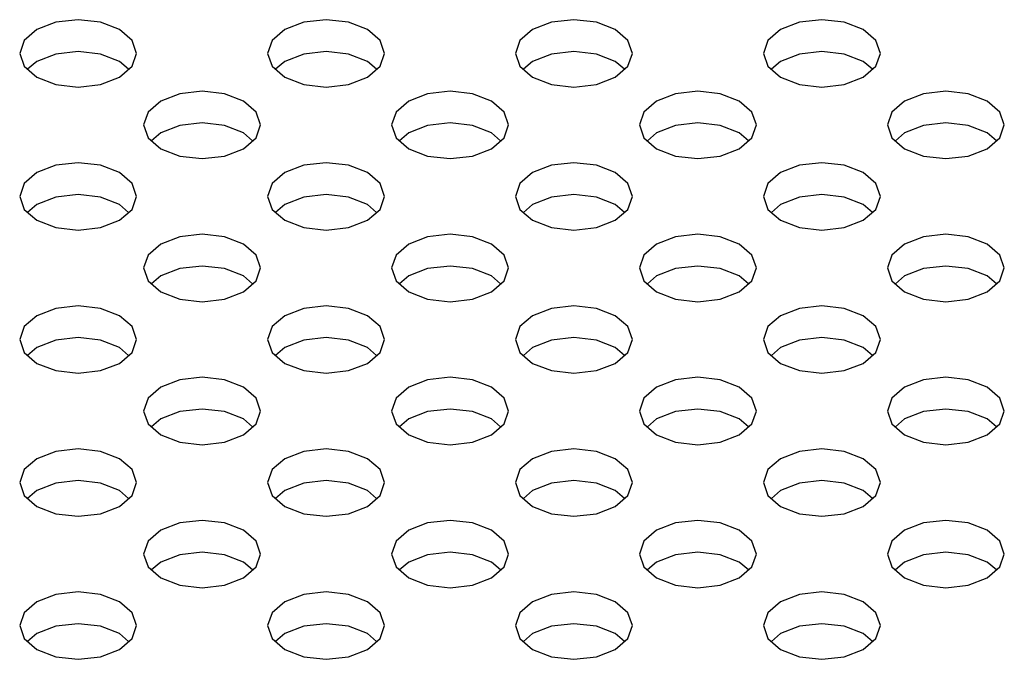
# Model space of a CAD drawing. Header units: inches. Extents: x 0 to 34, y 0 to 22.
# Tile 30 of 66: x 4.219 to 4.547, y 8.712 to 8.925. Entities that reach past the tile are written whole.
import ezdxf

# ---------------------------------------------------------------- set-up
doc = ezdxf.new("R2010")
doc.units = ezdxf.units.IN
doc.header["$LTSCALE"] = 1.87
doc.header["$MEASUREMENT"] = 0
doc.layers.get('0').update_dxf_attribs({"linetype": 'CONTINUOUS'})

msp = doc.modelspace()

# ---------------------------------------------------------------- linework, layer by layer
at = {"color": 2, "linetype": 'CONTINUOUS'}
for p, q in [((4.23868, 8.92528), (4.23123, 8.92442)), ((4.24612, 8.92442), (4.23868, 8.92528)), ((4.32124, 8.92528), (4.31379, 8.92442)), ((4.32869, 8.92442), (4.32124, 8.92528)), ((4.4038, 8.92528), (4.39636, 8.92442)), ((4.41125, 8.92442), (4.4038, 8.92528)), ((4.48637, 8.92528), (4.47892, 8.92442)), ((4.49381, 8.92442), (4.48637, 8.92528)), ((4.22492, 8.92199), (4.2207, 8.91834)), ((4.23123, 8.92442), (4.22492, 8.92199)), ((4.25244, 8.92199), (4.24612, 8.92442)), ((4.25666, 8.91834), (4.25244, 8.92199)), ((4.30748, 8.92199), (4.30326, 8.91834)), ((4.31379, 8.92442), (4.30748, 8.92199)), ((4.335, 8.92199), (4.32869, 8.92442)), ((4.33922, 8.91834), (4.335, 8.92199)), ((4.39004, 8.92199), (4.38582, 8.91834)), ((4.39636, 8.92442), (4.39004, 8.92199)), ((4.41756, 8.92199), (4.41125, 8.92442)), ((4.42178, 8.91834), (4.41756, 8.92199)), ((4.47261, 8.92199), (4.46839, 8.91834)), ((4.47892, 8.92442), (4.47261, 8.92199)), ((4.50013, 8.92199), (4.49381, 8.92442)), ((4.50435, 8.91834), (4.50013, 8.92199)), ((4.2207, 8.91834), (4.21922, 8.91404)), ((4.25814, 8.91404), (4.25666, 8.91834)), ((4.30326, 8.91834), (4.30178, 8.91404)), ((4.3407, 8.91404), (4.33922, 8.91834)), ((4.38582, 8.91834), (4.38434, 8.91404)), ((4.42326, 8.91404), (4.42178, 8.91834)), ((4.46839, 8.91834), (4.46691, 8.91404)), ((4.50583, 8.91404), (4.50435, 8.91834)), ((4.21922, 8.91404), (4.2207, 8.90974)), ((4.23123, 8.91383), (4.22492, 8.91139)), ((4.23868, 8.91468), (4.23123, 8.91383)), ((4.24612, 8.91383), (4.23868, 8.91468)), ((4.25244, 8.91139), (4.24612, 8.91383)), ((4.25666, 8.90974), (4.25814, 8.91404)), ((4.30178, 8.91404), (4.30326, 8.90974)), ((4.31379, 8.91383), (4.30748, 8.91139)), ((4.32124, 8.91468), (4.31379, 8.91383)), ((4.32869, 8.91383), (4.32124, 8.91468)), ((4.335, 8.91139), (4.32869, 8.91383)), ((4.33922, 8.90974), (4.3407, 8.91404)), ((4.38434, 8.91404), (4.38582, 8.90974)), ((4.39636, 8.91383), (4.39004, 8.91139)), ((4.4038, 8.91468), (4.39636, 8.91383)), ((4.41125, 8.91383), (4.4038, 8.91468)), ((4.41756, 8.91139), (4.41125, 8.91383)), ((4.42178, 8.90974), (4.42326, 8.91404)), ((4.46691, 8.91404), (4.46839, 8.90974)), ((4.47892, 8.91383), (4.47261, 8.91139)), ((4.48637, 8.91468), (4.47892, 8.91383)), ((4.49381, 8.91383), (4.48637, 8.91468)), ((4.50013, 8.91139), (4.49381, 8.91383)), ((4.50435, 8.90974), (4.50583, 8.91404)), ((4.2207, 8.90974), (4.22492, 8.90609)), ((4.22492, 8.91139), (4.22185, 8.90874)), ((4.2555, 8.90874), (4.25244, 8.91139)), ((4.25244, 8.90609), (4.25666, 8.90974)), ((4.30326, 8.90974), (4.30748, 8.90609)), ((4.30748, 8.91139), (4.30441, 8.90874)), ((4.33807, 8.90874), (4.335, 8.91139)), ((4.335, 8.90609), (4.33922, 8.90974)), ((4.38582, 8.90974), (4.39004, 8.90609)), ((4.39004, 8.91139), (4.38698, 8.90874)), ((4.42063, 8.90874), (4.41756, 8.91139)), ((4.41756, 8.90609), (4.42178, 8.90974)), ((4.46839, 8.90974), (4.47261, 8.90609)), ((4.47261, 8.91139), (4.46954, 8.90874)), ((4.50319, 8.90874), (4.50013, 8.91139)), ((4.50013, 8.90609), (4.50435, 8.90974)), ((4.22492, 8.90609), (4.23123, 8.90366)), ((4.24612, 8.90366), (4.25244, 8.90609)), ((4.30748, 8.90609), (4.31379, 8.90366)), ((4.32869, 8.90366), (4.335, 8.90609)), ((4.39004, 8.90609), (4.39636, 8.90366)), ((4.41125, 8.90366), (4.41756, 8.90609)), ((4.47261, 8.90609), (4.47892, 8.90366)), ((4.49381, 8.90366), (4.50013, 8.90609)), ((4.23123, 8.90366), (4.23868, 8.9028)), ((4.23868, 8.9028), (4.24612, 8.90366)), ((4.31379, 8.90366), (4.32124, 8.9028)), ((4.32124, 8.9028), (4.32869, 8.90366)), ((4.39636, 8.90366), (4.4038, 8.9028)), ((4.4038, 8.9028), (4.41125, 8.90366)), ((4.47892, 8.90366), (4.48637, 8.9028)), ((4.48637, 8.9028), (4.49381, 8.90366)), ((4.27251, 8.90059), (4.2662, 8.89815)), ((4.27996, 8.90144), (4.27251, 8.90059)), ((4.28741, 8.90059), (4.27996, 8.90144)), ((4.29372, 8.89815), (4.28741, 8.90059)), ((4.35507, 8.90059), (4.34876, 8.89815)), ((4.36252, 8.90144), (4.35507, 8.90059)), ((4.36997, 8.90059), (4.36252, 8.90144)), ((4.37628, 8.89815), (4.36997, 8.90059)), ((4.43764, 8.90059), (4.43132, 8.89815)), ((4.44508, 8.90144), (4.43764, 8.90059)), ((4.45253, 8.90059), (4.44508, 8.90144)), ((4.45885, 8.89815), (4.45253, 8.90059)), ((4.5202, 8.90059), (4.51389, 8.89815)), ((4.52765, 8.90144), (4.5202, 8.90059)), ((4.5351, 8.90059), (4.52765, 8.90144)), ((4.54141, 8.89815), (4.5351, 8.90059)), ((4.2662, 8.89815), (4.26198, 8.8945)), ((4.29794, 8.8945), (4.29372, 8.89815)), ((4.34876, 8.89815), (4.34454, 8.8945)), ((4.3805, 8.8945), (4.37628, 8.89815)), ((4.43132, 8.89815), (4.42711, 8.8945)), ((4.46306, 8.8945), (4.45885, 8.89815)), ((4.51389, 8.89815), (4.50967, 8.8945)), ((4.54563, 8.8945), (4.54141, 8.89815)), ((4.26198, 8.8945), (4.2605, 8.8902)), ((4.29942, 8.8902), (4.29794, 8.8945)), ((4.34454, 8.8945), (4.34306, 8.8902)), ((4.38198, 8.8902), (4.3805, 8.8945)), ((4.42711, 8.8945), (4.42562, 8.8902)), ((4.46455, 8.8902), (4.46306, 8.8945)), ((4.50967, 8.8945), (4.50819, 8.8902)), ((4.54711, 8.8902), (4.54563, 8.8945)), ((4.2605, 8.8902), (4.26198, 8.8859)), ((4.27251, 8.88999), (4.2662, 8.88756)), ((4.27996, 8.89085), (4.27251, 8.88999)), ((4.28741, 8.88999), (4.27996, 8.89085)), ((4.29372, 8.88756), (4.28741, 8.88999)), ((4.29794, 8.8859), (4.29942, 8.8902)), ((4.34306, 8.8902), (4.34454, 8.8859)), ((4.35507, 8.88999), (4.34876, 8.88756)), ((4.36252, 8.89085), (4.35507, 8.88999)), ((4.36997, 8.88999), (4.36252, 8.89085)), ((4.37628, 8.88756), (4.36997, 8.88999)), ((4.3805, 8.8859), (4.38198, 8.8902)), ((4.42562, 8.8902), (4.42711, 8.8859)), ((4.43764, 8.88999), (4.43132, 8.88756)), ((4.44508, 8.89085), (4.43764, 8.88999)), ((4.45253, 8.88999), (4.44508, 8.89085)), ((4.45885, 8.88756), (4.45253, 8.88999)), ((4.46306, 8.8859), (4.46455, 8.8902)), ((4.50819, 8.8902), (4.50967, 8.8859)), ((4.5202, 8.88999), (4.51389, 8.88756)), ((4.52765, 8.89085), (4.5202, 8.88999)), ((4.5351, 8.88999), (4.52765, 8.89085)), ((4.54141, 8.88756), (4.5351, 8.88999)), ((4.54563, 8.8859), (4.54711, 8.8902)), ((4.2662, 8.88756), (4.26313, 8.88491)), ((4.29678, 8.88491), (4.29372, 8.88756)), ((4.34876, 8.88756), (4.3457, 8.88491)), ((4.37935, 8.88491), (4.37628, 8.88756)), ((4.43132, 8.88756), (4.42826, 8.88491)), ((4.46191, 8.88491), (4.45885, 8.88756)), ((4.51389, 8.88756), (4.51082, 8.88491)), ((4.54447, 8.88491), (4.54141, 8.88756)), ((4.26198, 8.8859), (4.2662, 8.88226)), ((4.29372, 8.88226), (4.29794, 8.8859)), ((4.34454, 8.8859), (4.34876, 8.88226)), ((4.37628, 8.88226), (4.3805, 8.8859)), ((4.42711, 8.8859), (4.43132, 8.88226)), ((4.45885, 8.88226), (4.46306, 8.8859)), ((4.50967, 8.8859), (4.51389, 8.88226)), ((4.54141, 8.88226), (4.54563, 8.8859)), ((4.2662, 8.88226), (4.27251, 8.87982)), ((4.27251, 8.87982), (4.27996, 8.87897)), ((4.27996, 8.87897), (4.28741, 8.87982)), ((4.28741, 8.87982), (4.29372, 8.88226)), ((4.34876, 8.88226), (4.35507, 8.87982)), ((4.35507, 8.87982), (4.36252, 8.87897)), ((4.36252, 8.87897), (4.36997, 8.87982)), ((4.36997, 8.87982), (4.37628, 8.88226)), ((4.43132, 8.88226), (4.43764, 8.87982)), ((4.43764, 8.87982), (4.44508, 8.87897)), ((4.44508, 8.87897), (4.45253, 8.87982)), ((4.45253, 8.87982), (4.45885, 8.88226)), ((4.51389, 8.88226), (4.5202, 8.87982)), ((4.5202, 8.87982), (4.52765, 8.87897)), ((4.52765, 8.87897), (4.5351, 8.87982)), ((4.5351, 8.87982), (4.54141, 8.88226)), ((4.23123, 8.87675), (4.22492, 8.87431)), ((4.23868, 8.87761), (4.23123, 8.87675)), ((4.24612, 8.87675), (4.23868, 8.87761)), ((4.25244, 8.87431), (4.24612, 8.87675)), ((4.31379, 8.87675), (4.30748, 8.87431)), ((4.32124, 8.87761), (4.31379, 8.87675)), ((4.32869, 8.87675), (4.32124, 8.87761)), ((4.335, 8.87431), (4.32869, 8.87675)), ((4.39636, 8.87675), (4.39004, 8.87431)), ((4.4038, 8.87761), (4.39636, 8.87675)), ((4.41125, 8.87675), (4.4038, 8.87761)), ((4.41756, 8.87431), (4.41125, 8.87675)), ((4.47892, 8.87675), (4.47261, 8.87431)), ((4.48637, 8.87761), (4.47892, 8.87675)), ((4.49381, 8.87675), (4.48637, 8.87761)), ((4.50013, 8.87431), (4.49381, 8.87675)), ((4.22492, 8.87431), (4.2207, 8.87067)), ((4.25666, 8.87067), (4.25244, 8.87431)), ((4.30748, 8.87431), (4.30326, 8.87067)), ((4.33922, 8.87067), (4.335, 8.87431)), ((4.39004, 8.87431), (4.38582, 8.87067)), ((4.42178, 8.87067), (4.41756, 8.87431)), ((4.47261, 8.87431), (4.46839, 8.87067)), ((4.50435, 8.87067), (4.50013, 8.87431)), ((4.2207, 8.87067), (4.21922, 8.86637)), ((4.25814, 8.86637), (4.25666, 8.87067)), ((4.30326, 8.87067), (4.30178, 8.86637)), ((4.3407, 8.86637), (4.33922, 8.87067)), ((4.38582, 8.87067), (4.38434, 8.86637)), ((4.42326, 8.86637), (4.42178, 8.87067)), ((4.46839, 8.87067), (4.46691, 8.86637)), ((4.50583, 8.86637), (4.50435, 8.87067)), ((4.21922, 8.86637), (4.2207, 8.86207)), ((4.23868, 8.86701), (4.23123, 8.86616)), ((4.24612, 8.86616), (4.23868, 8.86701)), ((4.25666, 8.86207), (4.25814, 8.86637)), ((4.30178, 8.86637), (4.30326, 8.86207)), ((4.32124, 8.86701), (4.31379, 8.86616)), ((4.32869, 8.86616), (4.32124, 8.86701)), ((4.33922, 8.86207), (4.3407, 8.86637)), ((4.38434, 8.86637), (4.38582, 8.86207)), ((4.4038, 8.86701), (4.39636, 8.86616)), ((4.41125, 8.86616), (4.4038, 8.86701)), ((4.42178, 8.86207), (4.42326, 8.86637)), ((4.46691, 8.86637), (4.46839, 8.86207)), ((4.48637, 8.86701), (4.47892, 8.86616)), ((4.49381, 8.86616), (4.48637, 8.86701)), ((4.50435, 8.86207), (4.50583, 8.86637)), ((4.22492, 8.86372), (4.22185, 8.86107)), ((4.23123, 8.86616), (4.22492, 8.86372)), ((4.25244, 8.86372), (4.24612, 8.86616)), ((4.2555, 8.86107), (4.25244, 8.86372)), ((4.30748, 8.86372), (4.30441, 8.86107)), ((4.31379, 8.86616), (4.30748, 8.86372)), ((4.335, 8.86372), (4.32869, 8.86616)), ((4.33807, 8.86107), (4.335, 8.86372)), ((4.39004, 8.86372), (4.38698, 8.86107)), ((4.39636, 8.86616), (4.39004, 8.86372)), ((4.41756, 8.86372), (4.41125, 8.86616)), ((4.42063, 8.86107), (4.41756, 8.86372)), ((4.47261, 8.86372), (4.46954, 8.86107)), ((4.47892, 8.86616), (4.47261, 8.86372)), ((4.50013, 8.86372), (4.49381, 8.86616)), ((4.50319, 8.86107), (4.50013, 8.86372)), ((4.2207, 8.86207), (4.22492, 8.85842)), ((4.25244, 8.85842), (4.25666, 8.86207)), ((4.30326, 8.86207), (4.30748, 8.85842)), ((4.335, 8.85842), (4.33922, 8.86207)), ((4.38582, 8.86207), (4.39004, 8.85842)), ((4.41756, 8.85842), (4.42178, 8.86207)), ((4.46839, 8.86207), (4.47261, 8.85842)), ((4.50013, 8.85842), (4.50435, 8.86207)), ((4.22492, 8.85842), (4.23123, 8.85599)), ((4.24612, 8.85599), (4.25244, 8.85842)), ((4.30748, 8.85842), (4.31379, 8.85599)), ((4.32869, 8.85599), (4.335, 8.85842)), ((4.39004, 8.85842), (4.39636, 8.85599)), ((4.41125, 8.85599), (4.41756, 8.85842)), ((4.47261, 8.85842), (4.47892, 8.85599)), ((4.49381, 8.85599), (4.50013, 8.85842)), ((4.23123, 8.85599), (4.23868, 8.85513)), ((4.23868, 8.85513), (4.24612, 8.85599)), ((4.27996, 8.85377), (4.27251, 8.85291)), ((4.28741, 8.85291), (4.27996, 8.85377)), ((4.31379, 8.85599), (4.32124, 8.85513)), ((4.32124, 8.85513), (4.32869, 8.85599)), ((4.36252, 8.85377), (4.35507, 8.85291)), ((4.36997, 8.85291), (4.36252, 8.85377)), ((4.39636, 8.85599), (4.4038, 8.85513)), ((4.4038, 8.85513), (4.41125, 8.85599)), ((4.44508, 8.85377), (4.43764, 8.85291)), ((4.45253, 8.85291), (4.44508, 8.85377)), ((4.47892, 8.85599), (4.48637, 8.85513)), ((4.48637, 8.85513), (4.49381, 8.85599)), ((4.52765, 8.85377), (4.5202, 8.85291)), ((4.5351, 8.85291), (4.52765, 8.85377)), ((4.2662, 8.85048), (4.26198, 8.84683)), ((4.27251, 8.85291), (4.2662, 8.85048)), ((4.29372, 8.85048), (4.28741, 8.85291)), ((4.29794, 8.84683), (4.29372, 8.85048)), ((4.34876, 8.85048), (4.34454, 8.84683)), ((4.35507, 8.85291), (4.34876, 8.85048)), ((4.37628, 8.85048), (4.36997, 8.85291)), ((4.3805, 8.84683), (4.37628, 8.85048)), ((4.43132, 8.85048), (4.42711, 8.84683)), ((4.43764, 8.85291), (4.43132, 8.85048)), ((4.45885, 8.85048), (4.45253, 8.85291)), ((4.46306, 8.84683), (4.45885, 8.85048)), ((4.51389, 8.85048), (4.50967, 8.84683)), ((4.5202, 8.85291), (4.51389, 8.85048)), ((4.54141, 8.85048), (4.5351, 8.85291)), ((4.54563, 8.84683), (4.54141, 8.85048)), ((4.26198, 8.84683), (4.2605, 8.84253)), ((4.29942, 8.84253), (4.29794, 8.84683)), ((4.34454, 8.84683), (4.34306, 8.84253)), ((4.38198, 8.84253), (4.3805, 8.84683)), ((4.42711, 8.84683), (4.42562, 8.84253)), ((4.46455, 8.84253), (4.46306, 8.84683)), ((4.50967, 8.84683), (4.50819, 8.84253)), ((4.54711, 8.84253), (4.54563, 8.84683)), ((4.2605, 8.84253), (4.26198, 8.83823)), ((4.27251, 8.84232), (4.2662, 8.83989)), ((4.27996, 8.84318), (4.27251, 8.84232)), ((4.28741, 8.84232), (4.27996, 8.84318)), ((4.29372, 8.83989), (4.28741, 8.84232)), ((4.29794, 8.83823), (4.29942, 8.84253)), ((4.34306, 8.84253), (4.34454, 8.83823)), ((4.35507, 8.84232), (4.34876, 8.83989)), ((4.36252, 8.84318), (4.35507, 8.84232)), ((4.36997, 8.84232), (4.36252, 8.84318)), ((4.37628, 8.83989), (4.36997, 8.84232)), ((4.3805, 8.83823), (4.38198, 8.84253)), ((4.42562, 8.84253), (4.42711, 8.83823)), ((4.43764, 8.84232), (4.43132, 8.83989)), ((4.44508, 8.84318), (4.43764, 8.84232)), ((4.45253, 8.84232), (4.44508, 8.84318)), ((4.45885, 8.83989), (4.45253, 8.84232)), ((4.46306, 8.83823), (4.46455, 8.84253)), ((4.50819, 8.84253), (4.50967, 8.83823)), ((4.5202, 8.84232), (4.51389, 8.83989)), ((4.52765, 8.84318), (4.5202, 8.84232)), ((4.5351, 8.84232), (4.52765, 8.84318)), ((4.54141, 8.83989), (4.5351, 8.84232)), ((4.54563, 8.83823), (4.54711, 8.84253)), ((4.26198, 8.83823), (4.2662, 8.83459)), ((4.2662, 8.83989), (4.26313, 8.83724)), ((4.29678, 8.83724), (4.29372, 8.83989)), ((4.29372, 8.83459), (4.29794, 8.83823)), ((4.34454, 8.83823), (4.34876, 8.83459)), ((4.34876, 8.83989), (4.3457, 8.83724)), ((4.37935, 8.83724), (4.37628, 8.83989)), ((4.37628, 8.83459), (4.3805, 8.83823)), ((4.42711, 8.83823), (4.43132, 8.83459)), ((4.43132, 8.83989), (4.42826, 8.83724)), ((4.46191, 8.83724), (4.45885, 8.83989)), ((4.45885, 8.83459), (4.46306, 8.83823)), ((4.50967, 8.83823), (4.51389, 8.83459)), ((4.51389, 8.83989), (4.51082, 8.83724)), ((4.54447, 8.83724), (4.54141, 8.83989)), ((4.54141, 8.83459), (4.54563, 8.83823)), ((4.2662, 8.83459), (4.27251, 8.83215)), ((4.28741, 8.83215), (4.29372, 8.83459)), ((4.34876, 8.83459), (4.35507, 8.83215)), ((4.36997, 8.83215), (4.37628, 8.83459)), ((4.43132, 8.83459), (4.43764, 8.83215)), ((4.45253, 8.83215), (4.45885, 8.83459)), ((4.51389, 8.83459), (4.5202, 8.83215)), ((4.5351, 8.83215), (4.54141, 8.83459)), ((4.27251, 8.83215), (4.27996, 8.8313)), ((4.27996, 8.8313), (4.28741, 8.83215)), ((4.35507, 8.83215), (4.36252, 8.8313)), ((4.36252, 8.8313), (4.36997, 8.83215)), ((4.43764, 8.83215), (4.44508, 8.8313)), ((4.44508, 8.8313), (4.45253, 8.83215)), ((4.5202, 8.83215), (4.52765, 8.8313)), ((4.52765, 8.8313), (4.5351, 8.83215)), ((4.23123, 8.82908), (4.22492, 8.82664)), ((4.23868, 8.82993), (4.23123, 8.82908)), ((4.24612, 8.82908), (4.23868, 8.82993)), ((4.25244, 8.82664), (4.24612, 8.82908)), ((4.31379, 8.82908), (4.30748, 8.82664)), ((4.32124, 8.82993), (4.31379, 8.82908)), ((4.32869, 8.82908), (4.32124, 8.82993)), ((4.335, 8.82664), (4.32869, 8.82908)), ((4.39636, 8.82908), (4.39004, 8.82664)), ((4.4038, 8.82993), (4.39636, 8.82908)), ((4.41125, 8.82908), (4.4038, 8.82993)), ((4.41756, 8.82664), (4.41125, 8.82908)), ((4.47892, 8.82908), (4.47261, 8.82664)), ((4.48637, 8.82993), (4.47892, 8.82908)), ((4.49381, 8.82908), (4.48637, 8.82993)), ((4.50013, 8.82664), (4.49381, 8.82908)), ((4.22492, 8.82664), (4.2207, 8.823)), ((4.25666, 8.823), (4.25244, 8.82664)), ((4.30748, 8.82664), (4.30326, 8.823)), ((4.33922, 8.823), (4.335, 8.82664)), ((4.39004, 8.82664), (4.38582, 8.823)), ((4.42178, 8.823), (4.41756, 8.82664)), ((4.47261, 8.82664), (4.46839, 8.823)), ((4.50435, 8.823), (4.50013, 8.82664)), ((4.2207, 8.823), (4.21922, 8.8187)), ((4.25814, 8.8187), (4.25666, 8.823)), ((4.30326, 8.823), (4.30178, 8.8187)), ((4.3407, 8.8187), (4.33922, 8.823)), ((4.38582, 8.823), (4.38434, 8.8187)), ((4.42326, 8.8187), (4.42178, 8.823)), ((4.46839, 8.823), (4.46691, 8.8187)), ((4.50583, 8.8187), (4.50435, 8.823)), ((4.21922, 8.8187), (4.2207, 8.8144)), ((4.23123, 8.81849), (4.22492, 8.81605)), ((4.23868, 8.81934), (4.23123, 8.81849)), ((4.24612, 8.81849), (4.23868, 8.81934)), ((4.25244, 8.81605), (4.24612, 8.81849)), ((4.25666, 8.8144), (4.25814, 8.8187)), ((4.30178, 8.8187), (4.30326, 8.8144)), ((4.31379, 8.81849), (4.30748, 8.81605)), ((4.32124, 8.81934), (4.31379, 8.81849)), ((4.32869, 8.81849), (4.32124, 8.81934)), ((4.335, 8.81605), (4.32869, 8.81849)), ((4.33922, 8.8144), (4.3407, 8.8187)), ((4.38434, 8.8187), (4.38582, 8.8144)), ((4.39636, 8.81849), (4.39004, 8.81605)), ((4.4038, 8.81934), (4.39636, 8.81849)), ((4.41125, 8.81849), (4.4038, 8.81934)), ((4.41756, 8.81605), (4.41125, 8.81849)), ((4.42178, 8.8144), (4.42326, 8.8187)), ((4.46691, 8.8187), (4.46839, 8.8144)), ((4.47892, 8.81849), (4.47261, 8.81605)), ((4.48637, 8.81934), (4.47892, 8.81849)), ((4.49381, 8.81849), (4.48637, 8.81934)), ((4.50013, 8.81605), (4.49381, 8.81849)), ((4.50435, 8.8144), (4.50583, 8.8187)), ((4.2207, 8.8144), (4.22492, 8.81075)), ((4.22492, 8.81605), (4.22185, 8.8134)), ((4.2555, 8.8134), (4.25244, 8.81605)), ((4.25244, 8.81075), (4.25666, 8.8144)), ((4.30326, 8.8144), (4.30748, 8.81075)), ((4.30748, 8.81605), (4.30441, 8.8134)), ((4.33807, 8.8134), (4.335, 8.81605)), ((4.335, 8.81075), (4.33922, 8.8144)), ((4.38582, 8.8144), (4.39004, 8.81075)), ((4.39004, 8.81605), (4.38698, 8.8134)), ((4.42063, 8.8134), (4.41756, 8.81605)), ((4.41756, 8.81075), (4.42178, 8.8144)), ((4.46839, 8.8144), (4.47261, 8.81075)), ((4.47261, 8.81605), (4.46954, 8.8134)), ((4.50319, 8.8134), (4.50013, 8.81605)), ((4.50013, 8.81075), (4.50435, 8.8144)), ((4.22492, 8.81075), (4.23123, 8.80832)), ((4.24612, 8.80832), (4.25244, 8.81075)), ((4.30748, 8.81075), (4.31379, 8.80832)), ((4.32869, 8.80832), (4.335, 8.81075)), ((4.39004, 8.81075), (4.39636, 8.80832)), ((4.41125, 8.80832), (4.41756, 8.81075)), ((4.47261, 8.81075), (4.47892, 8.80832)), ((4.49381, 8.80832), (4.50013, 8.81075)), ((4.23123, 8.80832), (4.23868, 8.80746)), ((4.23868, 8.80746), (4.24612, 8.80832)), ((4.31379, 8.80832), (4.32124, 8.80746)), ((4.32124, 8.80746), (4.32869, 8.80832)), ((4.39636, 8.80832), (4.4038, 8.80746)), ((4.4038, 8.80746), (4.41125, 8.80832)), ((4.47892, 8.80832), (4.48637, 8.80746)), ((4.48637, 8.80746), (4.49381, 8.80832)), ((4.27251, 8.80524), (4.2662, 8.80281)), ((4.27996, 8.8061), (4.27251, 8.80524)), ((4.28741, 8.80524), (4.27996, 8.8061)), ((4.29372, 8.80281), (4.28741, 8.80524)), ((4.35507, 8.80524), (4.34876, 8.80281)), ((4.36252, 8.8061), (4.35507, 8.80524)), ((4.36997, 8.80524), (4.36252, 8.8061)), ((4.37628, 8.80281), (4.36997, 8.80524)), ((4.43764, 8.80524), (4.43132, 8.80281)), ((4.44508, 8.8061), (4.43764, 8.80524)), ((4.45253, 8.80524), (4.44508, 8.8061)), ((4.45885, 8.80281), (4.45253, 8.80524)), ((4.5202, 8.80524), (4.51389, 8.80281)), ((4.52765, 8.8061), (4.5202, 8.80524)), ((4.5351, 8.80524), (4.52765, 8.8061)), ((4.54141, 8.80281), (4.5351, 8.80524)), ((4.2662, 8.80281), (4.26198, 8.79916)), ((4.29794, 8.79916), (4.29372, 8.80281)), ((4.34876, 8.80281), (4.34454, 8.79916)), ((4.3805, 8.79916), (4.37628, 8.80281)), ((4.43132, 8.80281), (4.42711, 8.79916)), ((4.46306, 8.79916), (4.45885, 8.80281)), ((4.51389, 8.80281), (4.50967, 8.79916)), ((4.54563, 8.79916), (4.54141, 8.80281)), ((4.26198, 8.79916), (4.2605, 8.79486)), ((4.29942, 8.79486), (4.29794, 8.79916)), ((4.34454, 8.79916), (4.34306, 8.79486)), ((4.38198, 8.79486), (4.3805, 8.79916)), ((4.42711, 8.79916), (4.42562, 8.79486)), ((4.46455, 8.79486), (4.46306, 8.79916)), ((4.50967, 8.79916), (4.50819, 8.79486)), ((4.54711, 8.79486), (4.54563, 8.79916)), ((4.2605, 8.79486), (4.26198, 8.79056)), ((4.27251, 8.79465), (4.2662, 8.79222)), ((4.27996, 8.79551), (4.27251, 8.79465)), ((4.28741, 8.79465), (4.27996, 8.79551)), ((4.29372, 8.79222), (4.28741, 8.79465)), ((4.29794, 8.79056), (4.29942, 8.79486)), ((4.34306, 8.79486), (4.34454, 8.79056)), ((4.35507, 8.79465), (4.34876, 8.79222)), ((4.36252, 8.79551), (4.35507, 8.79465)), ((4.36997, 8.79465), (4.36252, 8.79551)), ((4.37628, 8.79222), (4.36997, 8.79465)), ((4.3805, 8.79056), (4.38198, 8.79486)), ((4.42562, 8.79486), (4.42711, 8.79056)), ((4.43764, 8.79465), (4.43132, 8.79222)), ((4.44508, 8.79551), (4.43764, 8.79465)), ((4.45253, 8.79465), (4.44508, 8.79551)), ((4.45885, 8.79222), (4.45253, 8.79465)), ((4.46306, 8.79056), (4.46455, 8.79486)), ((4.50819, 8.79486), (4.50967, 8.79056)), ((4.5202, 8.79465), (4.51389, 8.79222)), ((4.52765, 8.79551), (4.5202, 8.79465)), ((4.5351, 8.79465), (4.52765, 8.79551)), ((4.54141, 8.79222), (4.5351, 8.79465)), ((4.54563, 8.79056), (4.54711, 8.79486)), ((4.2662, 8.79222), (4.26313, 8.78957)), ((4.29678, 8.78957), (4.29372, 8.79222)), ((4.34876, 8.79222), (4.3457, 8.78957)), ((4.37935, 8.78957), (4.37628, 8.79222)), ((4.43132, 8.79222), (4.42826, 8.78957)), ((4.46191, 8.78957), (4.45885, 8.79222)), ((4.51389, 8.79222), (4.51082, 8.78957)), ((4.54447, 8.78957), (4.54141, 8.79222)), ((4.26198, 8.79056), (4.2662, 8.78692)), ((4.29372, 8.78692), (4.29794, 8.79056)), ((4.34454, 8.79056), (4.34876, 8.78692)), ((4.37628, 8.78692), (4.3805, 8.79056)), ((4.42711, 8.79056), (4.43132, 8.78692)), ((4.45885, 8.78692), (4.46306, 8.79056)), ((4.50967, 8.79056), (4.51389, 8.78692)), ((4.54141, 8.78692), (4.54563, 8.79056)), ((4.2662, 8.78692), (4.27251, 8.78448)), ((4.27251, 8.78448), (4.27996, 8.78363)), ((4.27996, 8.78363), (4.28741, 8.78448)), ((4.28741, 8.78448), (4.29372, 8.78692)), ((4.34876, 8.78692), (4.35507, 8.78448)), ((4.35507, 8.78448), (4.36252, 8.78363)), ((4.36252, 8.78363), (4.36997, 8.78448)), ((4.36997, 8.78448), (4.37628, 8.78692)), ((4.43132, 8.78692), (4.43764, 8.78448)), ((4.43764, 8.78448), (4.44508, 8.78363)), ((4.44508, 8.78363), (4.45253, 8.78448)), ((4.45253, 8.78448), (4.45885, 8.78692)), ((4.51389, 8.78692), (4.5202, 8.78448)), ((4.5202, 8.78448), (4.52765, 8.78363)), ((4.52765, 8.78363), (4.5351, 8.78448)), ((4.5351, 8.78448), (4.54141, 8.78692)), ((4.23123, 8.78141), (4.22492, 8.77897)), ((4.23868, 8.78226), (4.23123, 8.78141)), ((4.24612, 8.78141), (4.23868, 8.78226)), ((4.25244, 8.77897), (4.24612, 8.78141)), ((4.31379, 8.78141), (4.30748, 8.77897)), ((4.32124, 8.78226), (4.31379, 8.78141)), ((4.32869, 8.78141), (4.32124, 8.78226)), ((4.335, 8.77897), (4.32869, 8.78141)), ((4.39636, 8.78141), (4.39004, 8.77897)), ((4.4038, 8.78226), (4.39636, 8.78141)), ((4.41125, 8.78141), (4.4038, 8.78226)), ((4.41756, 8.77897), (4.41125, 8.78141)), ((4.47892, 8.78141), (4.47261, 8.77897)), ((4.48637, 8.78226), (4.47892, 8.78141)), ((4.49381, 8.78141), (4.48637, 8.78226)), ((4.50013, 8.77897), (4.49381, 8.78141)), ((4.22492, 8.77897), (4.2207, 8.77533)), ((4.25666, 8.77533), (4.25244, 8.77897)), ((4.30748, 8.77897), (4.30326, 8.77533)), ((4.33922, 8.77533), (4.335, 8.77897)), ((4.39004, 8.77897), (4.38582, 8.77533)), ((4.42178, 8.77533), (4.41756, 8.77897)), ((4.47261, 8.77897), (4.46839, 8.77533)), ((4.50435, 8.77533), (4.50013, 8.77897)), ((4.2207, 8.77533), (4.21922, 8.77103)), ((4.25814, 8.77103), (4.25666, 8.77533)), ((4.30326, 8.77533), (4.30178, 8.77103)), ((4.3407, 8.77103), (4.33922, 8.77533)), ((4.38582, 8.77533), (4.38434, 8.77103)), ((4.42326, 8.77103), (4.42178, 8.77533)), ((4.46839, 8.77533), (4.46691, 8.77103)), ((4.50583, 8.77103), (4.50435, 8.77533)), ((4.23868, 8.77167), (4.23123, 8.77082)), ((4.24612, 8.77082), (4.23868, 8.77167)), ((4.32124, 8.77167), (4.31379, 8.77082)), ((4.32869, 8.77082), (4.32124, 8.77167)), ((4.4038, 8.77167), (4.39636, 8.77082)), ((4.41125, 8.77082), (4.4038, 8.77167)), ((4.48637, 8.77167), (4.47892, 8.77082)), ((4.49381, 8.77082), (4.48637, 8.77167)), ((4.21922, 8.77103), (4.2207, 8.76673)), ((4.22492, 8.76838), (4.22185, 8.76573)), ((4.23123, 8.77082), (4.22492, 8.76838)), ((4.25244, 8.76838), (4.24612, 8.77082)), ((4.2555, 8.76573), (4.25244, 8.76838)), ((4.25666, 8.76673), (4.25814, 8.77103)), ((4.30178, 8.77103), (4.30326, 8.76673)), ((4.30748, 8.76838), (4.30441, 8.76573)), ((4.31379, 8.77082), (4.30748, 8.76838)), ((4.335, 8.76838), (4.32869, 8.77082)), ((4.33807, 8.76573), (4.335, 8.76838)), ((4.33922, 8.76673), (4.3407, 8.77103)), ((4.38434, 8.77103), (4.38582, 8.76673)), ((4.39004, 8.76838), (4.38698, 8.76573)), ((4.39636, 8.77082), (4.39004, 8.76838)), ((4.41756, 8.76838), (4.41125, 8.77082)), ((4.42063, 8.76573), (4.41756, 8.76838)), ((4.42178, 8.76673), (4.42326, 8.77103)), ((4.46691, 8.77103), (4.46839, 8.76673)), ((4.47261, 8.76838), (4.46954, 8.76573)), ((4.47892, 8.77082), (4.47261, 8.76838)), ((4.50013, 8.76838), (4.49381, 8.77082)), ((4.50319, 8.76573), (4.50013, 8.76838)), ((4.50435, 8.76673), (4.50583, 8.77103)), ((4.2207, 8.76673), (4.22492, 8.76308)), ((4.25244, 8.76308), (4.25666, 8.76673)), ((4.30326, 8.76673), (4.30748, 8.76308)), ((4.335, 8.76308), (4.33922, 8.76673)), ((4.38582, 8.76673), (4.39004, 8.76308)), ((4.41756, 8.76308), (4.42178, 8.76673)), ((4.46839, 8.76673), (4.47261, 8.76308)), ((4.50013, 8.76308), (4.50435, 8.76673)), ((4.22492, 8.76308), (4.23123, 8.76065)), ((4.24612, 8.76065), (4.25244, 8.76308)), ((4.30748, 8.76308), (4.31379, 8.76065)), ((4.32869, 8.76065), (4.335, 8.76308)), ((4.39004, 8.76308), (4.39636, 8.76065)), ((4.41125, 8.76065), (4.41756, 8.76308)), ((4.47261, 8.76308), (4.47892, 8.76065)), ((4.49381, 8.76065), (4.50013, 8.76308)), ((4.23123, 8.76065), (4.23868, 8.75979)), ((4.23868, 8.75979), (4.24612, 8.76065)), ((4.27996, 8.75843), (4.27251, 8.75757)), ((4.28741, 8.75757), (4.27996, 8.75843)), ((4.31379, 8.76065), (4.32124, 8.75979)), ((4.32124, 8.75979), (4.32869, 8.76065)), ((4.36252, 8.75843), (4.35507, 8.75757)), ((4.36997, 8.75757), (4.36252, 8.75843)), ((4.39636, 8.76065), (4.4038, 8.75979)), ((4.4038, 8.75979), (4.41125, 8.76065)), ((4.44508, 8.75843), (4.43764, 8.75757)), ((4.45253, 8.75757), (4.44508, 8.75843)), ((4.47892, 8.76065), (4.48637, 8.75979)), ((4.48637, 8.75979), (4.49381, 8.76065)), ((4.52765, 8.75843), (4.5202, 8.75757)), ((4.5351, 8.75757), (4.52765, 8.75843)), ((4.2662, 8.75514), (4.26198, 8.75149)), ((4.27251, 8.75757), (4.2662, 8.75514)), ((4.29372, 8.75514), (4.28741, 8.75757)), ((4.29794, 8.75149), (4.29372, 8.75514)), ((4.34876, 8.75514), (4.34454, 8.75149)), ((4.35507, 8.75757), (4.34876, 8.75514)), ((4.37628, 8.75514), (4.36997, 8.75757)), ((4.3805, 8.75149), (4.37628, 8.75514)), ((4.43132, 8.75514), (4.42711, 8.75149)), ((4.43764, 8.75757), (4.43132, 8.75514)), ((4.45885, 8.75514), (4.45253, 8.75757)), ((4.46306, 8.75149), (4.45885, 8.75514)), ((4.51389, 8.75514), (4.50967, 8.75149)), ((4.5202, 8.75757), (4.51389, 8.75514)), ((4.54141, 8.75514), (4.5351, 8.75757)), ((4.54563, 8.75149), (4.54141, 8.75514)), ((4.26198, 8.75149), (4.2605, 8.74719)), ((4.29942, 8.74719), (4.29794, 8.75149)), ((4.34454, 8.75149), (4.34306, 8.74719)), ((4.38198, 8.74719), (4.3805, 8.75149)), ((4.42711, 8.75149), (4.42562, 8.74719)), ((4.46455, 8.74719), (4.46306, 8.75149)), ((4.50967, 8.75149), (4.50819, 8.74719)), ((4.54711, 8.74719), (4.54563, 8.75149)), ((4.2605, 8.74719), (4.26198, 8.74289)), ((4.27251, 8.74698), (4.2662, 8.74454)), ((4.27996, 8.74784), (4.27251, 8.74698)), ((4.28741, 8.74698), (4.27996, 8.74784)), ((4.29372, 8.74454), (4.28741, 8.74698)), ((4.29794, 8.74289), (4.29942, 8.74719)), ((4.34306, 8.74719), (4.34454, 8.74289)), ((4.35507, 8.74698), (4.34876, 8.74454)), ((4.36252, 8.74784), (4.35507, 8.74698)), ((4.36997, 8.74698), (4.36252, 8.74784)), ((4.37628, 8.74454), (4.36997, 8.74698)), ((4.3805, 8.74289), (4.38198, 8.74719)), ((4.42562, 8.74719), (4.42711, 8.74289)), ((4.43764, 8.74698), (4.43132, 8.74454)), ((4.44508, 8.74784), (4.43764, 8.74698)), ((4.45253, 8.74698), (4.44508, 8.74784)), ((4.45885, 8.74454), (4.45253, 8.74698)), ((4.46306, 8.74289), (4.46455, 8.74719)), ((4.50819, 8.74719), (4.50967, 8.74289)), ((4.5202, 8.74698), (4.51389, 8.74454)), ((4.52765, 8.74784), (4.5202, 8.74698)), ((4.5351, 8.74698), (4.52765, 8.74784)), ((4.54141, 8.74454), (4.5351, 8.74698)), ((4.54563, 8.74289), (4.54711, 8.74719)), ((4.26198, 8.74289), (4.2662, 8.73925)), ((4.2662, 8.74454), (4.26313, 8.7419)), ((4.29678, 8.7419), (4.29372, 8.74454)), ((4.29372, 8.73925), (4.29794, 8.74289)), ((4.34454, 8.74289), (4.34876, 8.73925)), ((4.34876, 8.74454), (4.3457, 8.7419)), ((4.37935, 8.7419), (4.37628, 8.74454)), ((4.37628, 8.73925), (4.3805, 8.74289)), ((4.42711, 8.74289), (4.43132, 8.73925)), ((4.43132, 8.74454), (4.42826, 8.7419)), ((4.46191, 8.7419), (4.45885, 8.74454)), ((4.45885, 8.73925), (4.46306, 8.74289)), ((4.50967, 8.74289), (4.51389, 8.73925)), ((4.51389, 8.74454), (4.51082, 8.7419)), ((4.54447, 8.7419), (4.54141, 8.74454)), ((4.54141, 8.73925), (4.54563, 8.74289)), ((4.2662, 8.73925), (4.27251, 8.73681)), ((4.28741, 8.73681), (4.29372, 8.73925)), ((4.34876, 8.73925), (4.35507, 8.73681)), ((4.36997, 8.73681), (4.37628, 8.73925)), ((4.43132, 8.73925), (4.43764, 8.73681)), ((4.45253, 8.73681), (4.45885, 8.73925)), ((4.51389, 8.73925), (4.5202, 8.73681)), ((4.5351, 8.73681), (4.54141, 8.73925)), ((4.27251, 8.73681), (4.27996, 8.73596)), ((4.27996, 8.73596), (4.28741, 8.73681)), ((4.35507, 8.73681), (4.36252, 8.73596)), ((4.36252, 8.73596), (4.36997, 8.73681)), ((4.43764, 8.73681), (4.44508, 8.73596)), ((4.44508, 8.73596), (4.45253, 8.73681)), ((4.5202, 8.73681), (4.52765, 8.73596)), ((4.52765, 8.73596), (4.5351, 8.73681)), ((4.23123, 8.73374), (4.22492, 8.7313)), ((4.23868, 8.73459), (4.23123, 8.73374)), ((4.24612, 8.73374), (4.23868, 8.73459)), ((4.25244, 8.7313), (4.24612, 8.73374)), ((4.31379, 8.73374), (4.30748, 8.7313)), ((4.32124, 8.73459), (4.31379, 8.73374)), ((4.32869, 8.73374), (4.32124, 8.73459)), ((4.335, 8.7313), (4.32869, 8.73374)), ((4.39636, 8.73374), (4.39004, 8.7313)), ((4.4038, 8.73459), (4.39636, 8.73374)), ((4.41125, 8.73374), (4.4038, 8.73459)), ((4.41756, 8.7313), (4.41125, 8.73374)), ((4.47892, 8.73374), (4.47261, 8.7313)), ((4.48637, 8.73459), (4.47892, 8.73374)), ((4.49381, 8.73374), (4.48637, 8.73459)), ((4.50013, 8.7313), (4.49381, 8.73374)), ((4.22492, 8.7313), (4.2207, 8.72766)), ((4.25666, 8.72766), (4.25244, 8.7313)), ((4.30748, 8.7313), (4.30326, 8.72766)), ((4.33922, 8.72766), (4.335, 8.7313)), ((4.39004, 8.7313), (4.38582, 8.72766)), ((4.42178, 8.72766), (4.41756, 8.7313)), ((4.47261, 8.7313), (4.46839, 8.72766)), ((4.50435, 8.72766), (4.50013, 8.7313)), ((4.2207, 8.72766), (4.21922, 8.72336)), ((4.25814, 8.72336), (4.25666, 8.72766)), ((4.30326, 8.72766), (4.30178, 8.72336)), ((4.3407, 8.72336), (4.33922, 8.72766)), ((4.38582, 8.72766), (4.38434, 8.72336)), ((4.42326, 8.72336), (4.42178, 8.72766)), ((4.46839, 8.72766), (4.46691, 8.72336)), ((4.50583, 8.72336), (4.50435, 8.72766)), ((4.21922, 8.72336), (4.2207, 8.71906)), ((4.23123, 8.72314), (4.22492, 8.72071)), ((4.23868, 8.724), (4.23123, 8.72314)), ((4.24612, 8.72314), (4.23868, 8.724)), ((4.25244, 8.72071), (4.24612, 8.72314)), ((4.25666, 8.71906), (4.25814, 8.72336)), ((4.30178, 8.72336), (4.30326, 8.71906)), ((4.31379, 8.72314), (4.30748, 8.72071)), ((4.32124, 8.724), (4.31379, 8.72314)), ((4.32869, 8.72314), (4.32124, 8.724)), ((4.335, 8.72071), (4.32869, 8.72314)), ((4.33922, 8.71906), (4.3407, 8.72336)), ((4.38434, 8.72336), (4.38582, 8.71906)), ((4.39636, 8.72314), (4.39004, 8.72071)), ((4.4038, 8.724), (4.39636, 8.72314)), ((4.41125, 8.72314), (4.4038, 8.724)), ((4.41756, 8.72071), (4.41125, 8.72314)), ((4.42178, 8.71906), (4.42326, 8.72336)), ((4.46691, 8.72336), (4.46839, 8.71906)), ((4.47892, 8.72314), (4.47261, 8.72071)), ((4.48637, 8.724), (4.47892, 8.72314)), ((4.49381, 8.72314), (4.48637, 8.724)), ((4.50013, 8.72071), (4.49381, 8.72314)), ((4.50435, 8.71906), (4.50583, 8.72336)), ((4.2207, 8.71906), (4.22492, 8.71541)), ((4.22492, 8.72071), (4.22185, 8.71806)), ((4.2555, 8.71806), (4.25244, 8.72071)), ((4.25244, 8.71541), (4.25666, 8.71906)), ((4.30326, 8.71906), (4.30748, 8.71541)), ((4.30748, 8.72071), (4.30441, 8.71806)), ((4.33807, 8.71806), (4.335, 8.72071)), ((4.335, 8.71541), (4.33922, 8.71906)), ((4.38582, 8.71906), (4.39004, 8.71541)), ((4.39004, 8.72071), (4.38698, 8.71806)), ((4.42063, 8.71806), (4.41756, 8.72071)), ((4.41756, 8.71541), (4.42178, 8.71906)), ((4.46839, 8.71906), (4.47261, 8.71541)), ((4.47261, 8.72071), (4.46954, 8.71806)), ((4.50319, 8.71806), (4.50013, 8.72071)), ((4.50013, 8.71541), (4.50435, 8.71906)), ((4.22492, 8.71541), (4.23123, 8.71298)), ((4.24612, 8.71298), (4.25244, 8.71541)), ((4.30748, 8.71541), (4.31379, 8.71298)), ((4.32869, 8.71298), (4.335, 8.71541)), ((4.39004, 8.71541), (4.39636, 8.71298)), ((4.41125, 8.71298), (4.41756, 8.71541)), ((4.47261, 8.71541), (4.47892, 8.71298)), ((4.49381, 8.71298), (4.50013, 8.71541)), ((4.23123, 8.71298), (4.23868, 8.71212)), ((4.23868, 8.71212), (4.24612, 8.71298)), ((4.31379, 8.71298), (4.32124, 8.71212)), ((4.32124, 8.71212), (4.32869, 8.71298)), ((4.39636, 8.71298), (4.4038, 8.71212)), ((4.4038, 8.71212), (4.41125, 8.71298)), ((4.47892, 8.71298), (4.48637, 8.71212)), ((4.48637, 8.71212), (4.49381, 8.71298))]:
    msp.add_line(p, q, dxfattribs=at)

doc.saveas('drawing.dxf')
